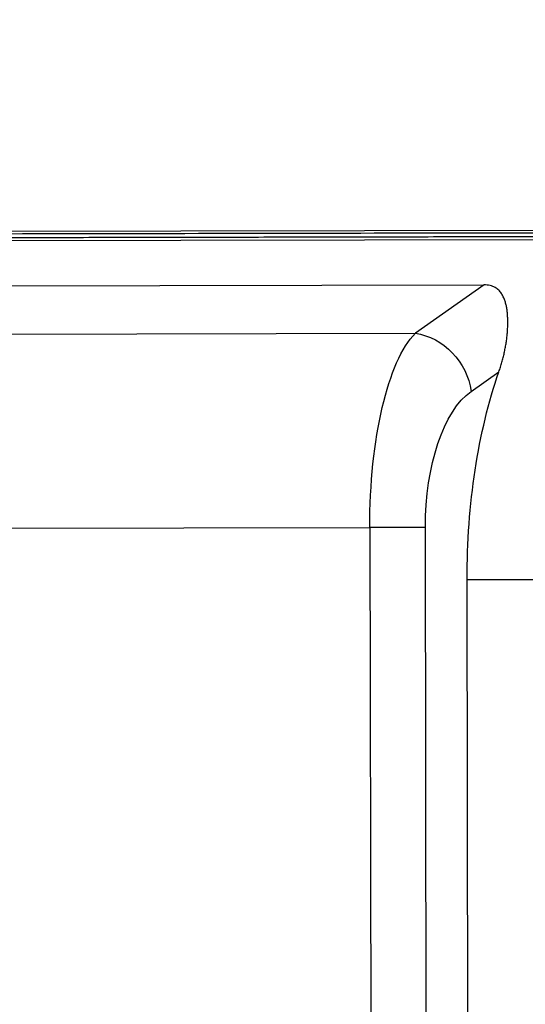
# Model space of a CAD drawing. Header units: millimetres. Extents: x 40090 to 187415, y -53271 to 40260.
# Tile 121 of 256: x 71963 to 71988, y 14465 to 14513. Entities that reach past the tile are written whole.
import ezdxf

# ---------------------------------------------------------------- set-up
doc = ezdxf.new("R2010")
doc.units = ezdxf.units.MM
doc.linetypes.add('ACAD_ISO12W100', pattern=[21, 12, -3, 0, -3, 0, -3])
doc.layers.add('AVM_kabelová_trasa_podhled', color=4, linetype='ACAD_ISO12W100', lineweight=30)
doc.layers.add('AVM_projektor', color=6, linetype='Continuous')
doc.styles.add('AVM', font='arial.ttf')
doc.dimstyles.new('AVM-1_50', dxfattribs={"dimscale": 40, "dimtxt": 2.5, "dimasz": 2.5, "dimexe": 1.25, "dimexo": 0.625, "dimtad": 1, "dimdec": 0, "dimrnd": 1, "dimtxsty": 'AVM', "dimcen": 2.5, "dimclrd": 256, "dimclre": 256, "dimclrt": 256, "dimadec": 0, "dimazin": 0, "dimtfac": 1, "dimtdec": 0, "dimtmove": 0, "dimatfit": 3, "dimfxl": 0, "dimarcsym": 0})

# ---------------------------------------------------------------- blocks, each defined once
blk = doc.blocks.new('PT-FW430-bottom')
for p, q in [((-215, 3.285), (-215, 320.97)), ((-212.351, 304.11), (-212.351, 27.667)), ((-209.986, 304.238), (-209.986, 31.031)), ((-214.565, 304.016), (-214.565, 3.544)), ((-200.483, 55.046), (-200.483, 33.278)), ((-200.483, 30.559), (-200.483, 33.278)), ((-200.483, 33.278), (16.887, 33.278)), ((-212.351, 27.667), (-209.986, 31.031)), ((17.425, 30.559), (-200.483, 30.559)), ((-197.929, 28.522), (-197.929, 3.282)), ((-135.907, 28.522), (-197.929, 28.522)), ((-207.135, 28.312), (-208.093, 26.95))]:
    blk.add_line(p, q)
for centre, major_axis, ratio, start_param, end_param in [((-200.483, 30.014), (-10, 0), 0.326415, 4.712389, 5.966408), ((-207.135, 31.031), (2.454, -1.725), 0.868775, 3.821913, 5.260678), ((-200.483, 27.295), (-7, 0), 0.466308, 4.712389, 5.966408), ((-197.929, 20.595), (-17, 0), 0.466308, 4.712389, 5.353203)]:
    blk.add_ellipse(centre, major_axis=major_axis, ratio=ratio, start_param=start_param, end_param=end_param)
for points, start_tangent, end_tangent in [([(-214.9, 320.87), (-214.9, 299.696), (-214.9, 278.521), (-214.899, 257.347), (-214.899, 236.172), (-214.899, 214.997), (-214.899, 193.823), (-214.899, 172.648), (-214.899, 151.474), (-214.899, 130.299), (-214.899, 109.125), (-214.899, 87.95), (-214.899, 66.775), (-214.899, 45.601), (-214.899, 24.426), (-214.899, 3.252)], (0.000001, -1), (0.000001, -1)), ([(-214.697, 3.219), (-214.697, 7.244), (-214.697, 11.27), (-214.697, 15.295), (-214.697, 19.32), (-214.697, 23.345), (-214.697, 27.37), (-214.697, 31.396), (-214.697, 35.421), (-214.697, 39.446), (-214.697, 43.471), (-214.697, 47.497), (-214.697, 51.522), (-214.697, 55.547), (-214.697, 59.572), (-214.697, 63.597), (-214.697, 67.623), (-214.697, 71.648), (-214.697, 75.673), (-214.697, 79.698), (-214.697, 83.724), (-214.697, 87.749), (-214.697, 91.774), (-214.697, 95.799), (-214.697, 99.824), (-214.697, 103.85), (-214.697, 107.875), (-214.697, 111.9), (-214.697, 115.925), (-214.697, 119.951), (-214.697, 123.976), (-214.697, 128.001), (-214.697, 132.026), (-214.697, 136.051), (-214.697, 140.077), (-214.697, 144.102), (-214.697, 148.127), (-214.697, 152.152), (-214.697, 156.178), (-214.697, 160.203), (-214.697, 164.228), (-214.697, 168.253), (-214.697, 172.278), (-214.697, 176.304), (-214.697, 180.329), (-214.698, 184.354), (-214.698, 188.379), (-214.698, 192.405), (-214.698, 196.43), (-214.698, 200.455), (-214.698, 204.48), (-214.698, 208.505), (-214.698, 212.531), (-214.698, 216.556), (-214.698, 220.581), (-214.698, 224.606), (-214.698, 228.632), (-214.698, 232.657), (-214.698, 236.682), (-214.698, 240.707), (-214.698, 244.732), (-214.698, 248.758), (-214.698, 252.783), (-214.698, 256.808), (-214.698, 260.833), (-214.698, 264.859), (-214.698, 268.884), (-214.698, 272.909), (-214.698, 276.934), (-214.698, 280.959), (-214.698, 284.985), (-214.698, 289.01), (-214.698, 293.035), (-214.698, 297.06), (-214.698, 301.086), (-214.698, 305.111)], (-0.000004, 1), (-0.000004, 1)), ([(-208.093, 26.95), (-208.211, 26.909), (-208.328, 26.871), (-208.444, 26.835), (-208.561, 26.801), (-208.676, 26.769), (-208.791, 26.738), (-208.905, 26.71), (-209.018, 26.683), (-209.131, 26.659), (-209.243, 26.636), (-209.355, 26.615), (-209.466, 26.596), (-209.576, 26.579), (-209.685, 26.564), (-209.794, 26.55), (-209.901, 26.539), (-210.008, 26.529), (-210.114, 26.521), (-210.22, 26.515), (-210.324, 26.511), (-210.428, 26.508), (-210.531, 26.508), (-210.633, 26.509), (-210.734, 26.512), (-210.833, 26.517), (-210.932, 26.524), (-211.03, 26.533), (-211.126, 26.545), (-211.221, 26.56), (-211.315, 26.578), (-211.408, 26.6), (-211.499, 26.625), (-211.589, 26.654), (-211.677, 26.686), (-211.764, 26.724), (-211.849, 26.766), (-211.932, 26.817), (-212.011, 26.876), (-212.087, 26.945), (-212.157, 27.027), (-212.221, 27.127), (-212.274, 27.244), (-212.315, 27.374), (-212.341, 27.516), (-212.351, 27.667)], (-0.944481, -0.328567), (0.000498, 1))]:
    blk.add_spline(points, degree=3, dxfattribs=dict(start_tangent=start_tangent, end_tangent=end_tangent))

msp = doc.modelspace()

# ---------------------------------------------------------------- block references
at = {"layer": 'AVM_projektor', "xscale": -1, "rotation": 90.11045350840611}
msp.add_blockref('PT-FW430-bottom', (72014.158, 14287.489), dxfattribs=at)

# ---------------------------------------------------------------- leaders
at = {"layer": 'AVM_kabelová_trasa_podhled', "lineweight": -2, "annotation_type": 0, "has_hookline": 1, "hookline_direction": 1, "text_width": 381.446}
msp.add_leader([(72712.048, 14310.267), (72463.76, 15430.43), (72390.629, 15430.43)], dimstyle='AVM-1_50', override={"dimasz": 1.5, "dimgap": 0.625, "dimtad": 0, "dimclrd": 6}, dxfattribs=at)

doc.saveas('drawing.dxf')
